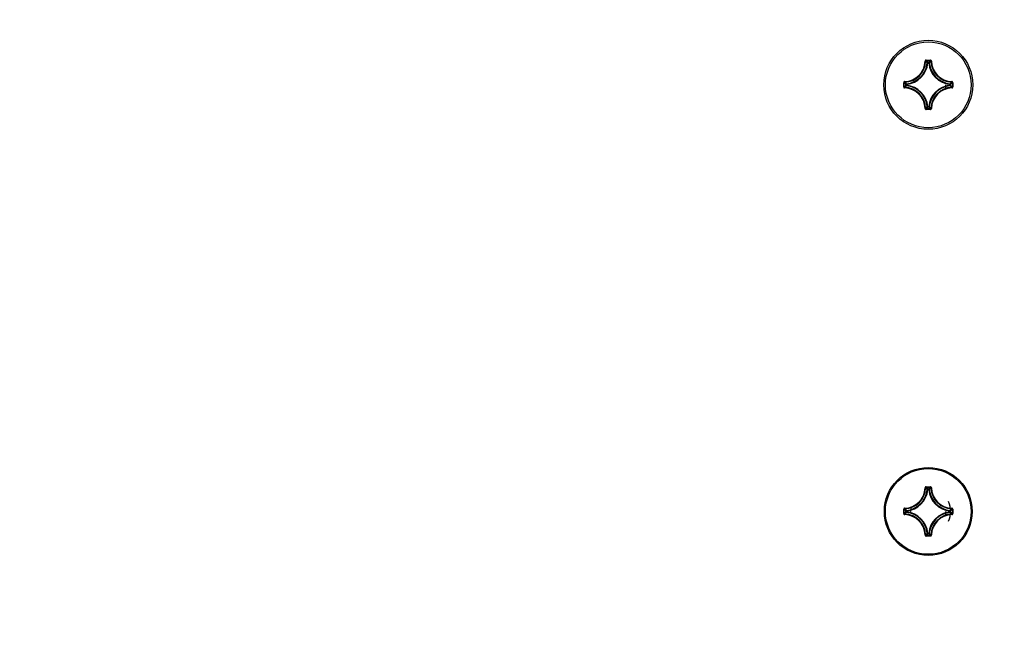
# Model space of a CAD drawing. Extents: x 0 to 420, y 0 to 297.
# Tile 65 of 75: x 340 to 358, y 223 to 234. Entities that reach past the tile are written whole.
import ezdxf

# ---------------------------------------------------------------- set-up
doc = ezdxf.new("R2010")
doc.units = 0
doc.header["$LTSCALE"] = 23.1
doc.layers.get('0').update_dxf_attribs({"linetype": 'CONTINUOUS'})
doc.layers.add('AXES', color=7, linetype='CONTINUOUS')
doc.layers.add('DIM_PILOTEES', color=7, linetype='CONTINUOUS')
doc.dimstyles.get("Standard").update_dxf_attribs({"dimtxt": 2.5, "dimasz": 2.5, "dimexe": 1.25, "dimexo": 0.625, "dimtad": 1, "dimcen": 2.5, "dimazin": 3, "dimtfac": 1, "dimtmove": 0, "dimatfit": 3})

# ---------------------------------------------------------------- blocks, each defined once
blk = doc.blocks.new('_FILLED')
at = {"color": 0, "linetype": 'BYBLOCK'}
blk.add_solid([(0, 0), (-1, 0.1429), (-1, -0.1429)], dxfattribs=at)
blk = doc.blocks.new('*D5')
at = {"layer": 'DIM_PILOTEES', "color": 2, "linetype": 'CONTINUOUS'}
for p, q in [((190.124, 209.109), (190.124, 278.743)), ((390.124, 209.109), (390.124, 278.743)), ((190.124, 276.743), (290.124, 276.743)), ((390.124, 276.743), (290.124, 276.743))]:
    blk.add_line(p, q, dxfattribs=at)
at = {"layer": 'DIM_PILOTEES', "color": 2, "linetype": 'CONTINUOUS', "xscale": 3.5, "yscale": 3.5, "zscale": 3.5, "rotation": 180}
blk.add_blockref('_FILLED', (190.124, 276.743), dxfattribs=at)
at = {"layer": 'DIM_PILOTEES', "color": 2, "linetype": 'CONTINUOUS', "xscale": 3.5, "yscale": 3.5, "zscale": 3.5}
blk.add_blockref('_FILLED', (390.124, 276.743), dxfattribs=at)

msp = doc.modelspace()

# ---------------------------------------------------------------- linework, layer by layer
at = {"color": 7, "linetype": 'CONTINUOUS'}
for p, q in [((357.039, 233.707), (357.118, 233.707)), ((357.039, 233.707), (357.039, 233.697)), ((357.118, 233.707), (357.118, 233.697)), ((357.019, 233.688), (357.029, 233.687)), ((357.029, 233.687), (357.043, 233.674)), ((357.039, 233.697), (357.118, 233.697)), ((357.06, 233.675), (357.071, 233.664)), ((357.071, 233.654), (357.061, 233.655)), ((357.071, 233.664), (357.087, 233.664)), ((357.071, 233.654), (357.071, 233.664)), ((357.071, 233.654), (357.087, 233.654)), ((357.098, 233.675), (357.087, 233.664)), ((357.087, 233.654), (357.087, 233.664)), ((357.087, 233.654), (357.097, 233.655)), ((357.128, 233.687), (357.115, 233.674)), ((357.138, 233.688), (357.128, 233.687)), ((356.62, 233.287), (356.629, 233.287)), ((356.62, 233.208), (356.62, 233.287)), ((356.62, 233.208), (356.629, 233.208)), ((356.629, 233.208), (356.629, 233.287)), ((356.639, 233.307), (356.639, 233.297)), ((356.639, 233.297), (356.653, 233.284)), ((356.639, 233.198), (356.653, 233.212)), ((356.639, 233.188), (356.639, 233.198)), ((356.651, 233.267), (356.663, 233.256)), ((356.651, 233.229), (356.663, 233.24)), ((356.673, 233.256), (356.663, 233.256)), ((356.663, 233.24), (356.663, 233.256)), ((356.673, 233.24), (356.663, 233.24)), ((356.673, 233.256), (356.672, 233.266)), ((356.673, 233.24), (356.672, 233.23)), ((356.673, 233.24), (356.673, 233.256)), ((357.485, 233.256), (357.486, 233.266)), ((357.485, 233.256), (357.494, 233.256)), ((357.485, 233.256), (357.485, 233.24)), ((357.485, 233.24), (357.494, 233.24)), ((357.485, 233.24), (357.486, 233.23)), ((357.506, 233.267), (357.494, 233.256)), ((357.494, 233.256), (357.494, 233.24)), ((357.506, 233.229), (357.494, 233.24)), ((357.518, 233.297), (357.504, 233.284)), ((357.518, 233.198), (357.504, 233.212)), ((357.518, 233.307), (357.518, 233.297)), ((357.518, 233.188), (357.518, 233.198)), ((357.538, 233.287), (357.528, 233.287)), ((357.528, 233.287), (357.528, 233.208)), ((357.538, 233.208), (357.528, 233.208)), ((357.538, 233.287), (357.538, 233.208)), ((357.019, 232.808), (357.029, 232.808)), ((357.029, 232.808), (357.043, 232.822)), ((357.118, 232.799), (357.039, 232.799)), ((357.039, 232.789), (357.039, 232.799)), ((357.118, 232.789), (357.039, 232.789)), ((357.06, 232.82), (357.071, 232.832)), ((357.071, 232.842), (357.061, 232.841)), ((357.087, 232.842), (357.071, 232.842)), ((357.071, 232.842), (357.071, 232.832)), ((357.087, 232.832), (357.071, 232.832)), ((357.087, 232.842), (357.097, 232.841)), ((357.087, 232.842), (357.087, 232.832)), ((357.097, 232.82), (357.087, 232.832)), ((357.128, 232.808), (357.114, 232.822)), ((357.118, 232.789), (357.118, 232.799)), ((357.138, 232.808), (357.128, 232.808)), ((357.019, 225.728), (357.029, 225.727)), ((357.039, 225.747), (357.118, 225.747)), ((357.039, 225.747), (357.039, 225.737)), ((357.039, 225.737), (357.118, 225.737)), ((357.05, 225.706), (357.061, 225.695)), ((357.071, 225.694), (357.061, 225.695)), ((357.065, 225.709), (357.071, 225.704)), ((357.071, 225.704), (357.087, 225.704)), ((357.071, 225.694), (357.071, 225.704)), ((357.071, 225.694), (357.087, 225.694)), ((357.092, 225.709), (357.087, 225.704)), ((357.087, 225.694), (357.087, 225.704)), ((357.087, 225.694), (357.097, 225.695)), ((357.118, 225.747), (357.118, 225.737)), ((357.138, 225.728), (357.128, 225.727)), ((356.62, 225.327), (356.629, 225.327)), ((356.62, 225.248), (356.62, 225.327)), ((356.629, 225.248), (356.629, 225.327)), ((356.639, 225.347), (356.639, 225.337)), ((356.657, 225.301), (356.663, 225.296)), ((356.657, 225.275), (356.663, 225.28)), ((356.661, 225.259), (356.672, 225.27)), ((356.673, 225.296), (356.663, 225.296)), ((356.663, 225.28), (356.663, 225.296)), ((356.673, 225.28), (356.663, 225.28)), ((356.673, 225.296), (356.672, 225.306)), ((356.673, 225.28), (356.672, 225.27)), ((356.673, 225.28), (356.673, 225.296)), ((357.485, 225.296), (357.486, 225.306)), ((357.485, 225.296), (357.494, 225.296)), ((357.485, 225.296), (357.485, 225.28)), ((357.485, 225.28), (357.494, 225.28)), ((357.485, 225.28), (357.486, 225.27)), ((357.497, 225.316), (357.486, 225.306)), ((357.5, 225.301), (357.494, 225.296)), ((357.494, 225.296), (357.494, 225.28)), ((357.5, 225.275), (357.494, 225.28)), ((357.518, 225.347), (357.518, 225.337)), ((357.538, 225.327), (357.528, 225.327)), ((357.528, 225.327), (357.528, 225.248)), ((357.538, 225.327), (357.538, 225.248)), ((356.62, 225.248), (356.629, 225.248)), ((356.639, 225.228), (356.639, 225.238)), ((357.518, 225.228), (357.518, 225.238)), ((357.538, 225.248), (357.528, 225.248)), ((357.019, 224.848), (357.029, 224.848)), ((357.118, 224.839), (357.039, 224.839)), ((357.039, 224.829), (357.039, 224.839)), ((357.118, 224.829), (357.039, 224.829)), ((357.071, 224.882), (357.061, 224.881)), ((357.065, 224.866), (357.071, 224.872)), ((357.087, 224.882), (357.071, 224.882)), ((357.071, 224.882), (357.071, 224.872)), ((357.087, 224.872), (357.071, 224.872)), ((357.087, 224.882), (357.097, 224.881)), ((357.087, 224.882), (357.087, 224.872)), ((357.092, 224.866), (357.087, 224.872)), ((357.107, 224.87), (357.097, 224.881)), ((357.118, 224.829), (357.118, 224.839)), ((357.138, 224.848), (357.128, 224.848))]:
    msp.add_line(p, q, dxfattribs=at)
for points in [[(357.039, 233.707), (357.036, 233.707), (357.033, 233.706), (357.03, 233.705), (357.028, 233.703), (357.025, 233.701), (357.023, 233.699), (357.022, 233.696), (357.02, 233.694), (357.02, 233.691), (357.019, 233.688)], [(357.138, 233.688), (357.138, 233.691), (357.137, 233.694), (357.136, 233.696), (357.134, 233.699), (357.132, 233.701), (357.13, 233.703), (357.127, 233.705), (357.124, 233.706), (357.121, 233.707), (357.118, 233.707)], [(357.029, 233.687), (357.03, 233.689), (357.03, 233.691), (357.031, 233.693), (357.032, 233.694), (357.034, 233.695), (357.035, 233.696), (357.037, 233.697), (357.039, 233.697)], [(357.039, 233.697), (357.045, 233.692), (357.05, 233.686), (357.055, 233.681), (357.06, 233.675)], [(357.043, 233.674), (357.045, 233.671), (357.05, 233.666), (357.055, 233.66), (357.061, 233.655)], [(357.061, 233.655), (357.061, 233.656), (357.062, 233.658), (357.063, 233.66), (357.064, 233.661), (357.065, 233.662), (357.067, 233.663), (357.069, 233.663), (357.071, 233.664)], [(357.087, 233.664), (357.089, 233.663), (357.09, 233.663), (357.092, 233.662), (357.093, 233.661), (357.095, 233.66), (357.096, 233.658), (357.096, 233.656), (357.097, 233.655)], [(357.115, 233.674), (357.112, 233.671), (357.107, 233.666), (357.102, 233.66), (357.097, 233.655)], [(357.118, 233.697), (357.113, 233.692), (357.108, 233.686), (357.102, 233.681), (357.098, 233.675)], [(357.118, 233.697), (357.12, 233.697), (357.122, 233.696), (357.124, 233.695), (357.125, 233.694), (357.126, 233.693), (357.127, 233.691), (357.128, 233.689), (357.128, 233.687)], [(356.639, 233.307), (356.636, 233.307), (356.633, 233.306), (356.63, 233.305), (356.627, 233.303), (356.625, 233.301), (356.623, 233.299), (356.622, 233.296), (356.62, 233.293), (356.62, 233.29), (356.62, 233.287)], [(356.62, 233.208), (356.62, 233.205), (356.62, 233.202), (356.622, 233.199), (356.623, 233.197), (356.625, 233.194), (356.627, 233.192), (356.63, 233.191), (356.633, 233.19), (356.636, 233.189), (356.639, 233.188)], [(356.629, 233.287), (356.63, 233.289), (356.63, 233.291), (356.631, 233.293), (356.632, 233.294), (356.634, 233.295), (356.635, 233.296), (356.637, 233.297), (356.639, 233.297)], [(356.629, 233.287), (356.635, 233.282), (356.64, 233.277), (356.646, 233.271), (356.651, 233.267)], [(356.629, 233.208), (356.635, 233.214), (356.64, 233.219), (356.646, 233.224), (356.651, 233.229)], [(356.639, 233.198), (356.637, 233.199), (356.635, 233.199), (356.634, 233.2), (356.632, 233.201), (356.631, 233.203), (356.63, 233.205), (356.63, 233.206), (356.629, 233.208)], [(356.653, 233.284), (356.655, 233.281), (356.661, 233.276), (356.666, 233.271), (356.672, 233.266)], [(356.653, 233.212), (356.655, 233.214), (356.661, 233.219), (356.666, 233.225), (356.672, 233.23)], [(356.663, 233.256), (356.663, 233.258), (356.664, 233.259), (356.664, 233.261), (356.665, 233.262), (356.667, 233.264), (356.668, 233.265), (356.67, 233.265), (356.672, 233.266)], [(356.672, 233.23), (356.67, 233.23), (356.668, 233.231), (356.667, 233.232), (356.665, 233.233), (356.664, 233.235), (356.664, 233.236), (356.663, 233.238), (356.663, 233.24)], [(357.504, 233.284), (357.502, 233.281), (357.497, 233.276), (357.491, 233.271), (357.486, 233.266)], [(357.486, 233.266), (357.487, 233.265), (357.489, 233.265), (357.491, 233.264), (357.492, 233.262), (357.493, 233.261), (357.494, 233.259), (357.494, 233.258), (357.494, 233.256)], [(357.494, 233.24), (357.494, 233.238), (357.494, 233.236), (357.493, 233.235), (357.492, 233.233), (357.491, 233.232), (357.489, 233.231), (357.487, 233.23), (357.486, 233.23)], [(357.504, 233.212), (357.502, 233.214), (357.497, 233.219), (357.491, 233.225), (357.486, 233.23)], [(357.528, 233.287), (357.522, 233.282), (357.517, 233.277), (357.511, 233.271), (357.506, 233.267)], [(357.528, 233.208), (357.522, 233.214), (357.517, 233.219), (357.511, 233.224), (357.506, 233.229)], [(357.538, 233.287), (357.538, 233.29), (357.537, 233.293), (357.536, 233.296), (357.534, 233.299), (357.532, 233.301), (357.53, 233.303), (357.527, 233.305), (357.525, 233.306), (357.522, 233.307), (357.518, 233.307)], [(357.518, 233.297), (357.52, 233.297), (357.522, 233.296), (357.524, 233.295), (357.525, 233.294), (357.526, 233.293), (357.527, 233.291), (357.528, 233.289), (357.528, 233.287)], [(357.518, 233.188), (357.522, 233.189), (357.525, 233.19), (357.527, 233.191), (357.53, 233.192), (357.532, 233.194), (357.534, 233.197), (357.536, 233.199), (357.537, 233.202), (357.538, 233.205), (357.538, 233.208)], [(357.528, 233.208), (357.528, 233.206), (357.527, 233.205), (357.526, 233.203), (357.525, 233.201), (357.524, 233.2), (357.522, 233.199), (357.52, 233.199), (357.518, 233.198)], [(357.019, 232.808), (357.02, 232.805), (357.02, 232.802), (357.022, 232.799), (357.023, 232.797), (357.025, 232.794), (357.028, 232.792), (357.03, 232.791), (357.033, 232.79), (357.036, 232.789), (357.039, 232.789)], [(357.039, 232.799), (357.037, 232.799), (357.035, 232.799), (357.034, 232.8), (357.032, 232.801), (357.031, 232.803), (357.03, 232.805), (357.03, 232.806), (357.029, 232.808)], [(357.039, 232.799), (357.045, 232.804), (357.05, 232.809), (357.055, 232.815), (357.06, 232.82)], [(357.043, 232.822), (357.045, 232.824), (357.05, 232.83), (357.055, 232.835), (357.061, 232.841)], [(357.071, 232.832), (357.069, 232.832), (357.067, 232.833), (357.065, 232.833), (357.064, 232.835), (357.063, 232.836), (357.062, 232.837), (357.061, 232.839), (357.061, 232.841)], [(357.097, 232.841), (357.096, 232.839), (357.096, 232.837), (357.095, 232.836), (357.093, 232.835), (357.092, 232.833), (357.09, 232.833), (357.089, 232.832), (357.087, 232.832)], [(357.114, 232.822), (357.112, 232.824), (357.107, 232.83), (357.102, 232.835), (357.097, 232.841)], [(357.118, 232.799), (357.113, 232.804), (357.108, 232.809), (357.102, 232.815), (357.097, 232.82)], [(357.118, 232.789), (357.121, 232.789), (357.124, 232.79), (357.127, 232.791), (357.13, 232.792), (357.132, 232.794), (357.134, 232.797), (357.136, 232.799), (357.137, 232.802), (357.138, 232.805), (357.138, 232.808)], [(357.128, 232.808), (357.128, 232.806), (357.127, 232.804), (357.126, 232.803), (357.125, 232.801), (357.124, 232.8), (357.122, 232.799), (357.12, 232.799), (357.118, 232.799)], [(357.039, 225.747), (357.036, 225.747), (357.033, 225.746), (357.03, 225.745), (357.028, 225.743), (357.025, 225.741), (357.023, 225.739), (357.022, 225.736), (357.02, 225.734), (357.02, 225.731), (357.019, 225.728)], [(357.029, 225.727), (357.03, 225.729), (357.03, 225.731), (357.031, 225.733), (357.032, 225.734), (357.034, 225.735), (357.035, 225.736), (357.037, 225.737), (357.039, 225.737)], [(357.029, 225.727), (357.035, 225.722), (357.04, 225.717), (357.045, 225.711), (357.05, 225.706)], [(357.039, 225.737), (357.045, 225.732), (357.05, 225.726), (357.055, 225.721), (357.06, 225.715), (357.065, 225.709)], [(357.061, 225.695), (357.061, 225.696), (357.062, 225.698), (357.063, 225.7), (357.064, 225.701), (357.065, 225.702), (357.067, 225.703), (357.069, 225.703), (357.071, 225.704)], [(357.087, 225.704), (357.089, 225.703), (357.09, 225.703), (357.092, 225.702), (357.093, 225.701), (357.095, 225.7), (357.096, 225.698), (357.096, 225.696), (357.097, 225.695)], [(357.118, 225.737), (357.113, 225.732), (357.108, 225.726), (357.102, 225.721), (357.097, 225.715), (357.092, 225.709)], [(357.128, 225.727), (357.123, 225.722), (357.118, 225.717), (357.112, 225.711), (357.107, 225.706), (357.097, 225.695)], [(357.138, 225.728), (357.138, 225.731), (357.137, 225.734), (357.136, 225.736), (357.134, 225.739), (357.132, 225.741), (357.13, 225.743), (357.127, 225.745), (357.124, 225.746), (357.121, 225.747), (357.118, 225.747)], [(357.118, 225.737), (357.12, 225.737), (357.122, 225.736), (357.124, 225.735), (357.125, 225.734), (357.126, 225.733), (357.127, 225.731), (357.128, 225.729), (357.128, 225.727)], [(356.639, 225.347), (356.636, 225.347), (356.633, 225.346), (356.63, 225.345), (356.627, 225.343), (356.625, 225.341), (356.623, 225.339), (356.622, 225.336), (356.62, 225.333), (356.62, 225.33), (356.62, 225.327)], [(356.629, 225.327), (356.63, 225.329), (356.63, 225.331), (356.631, 225.333), (356.632, 225.334), (356.634, 225.335), (356.635, 225.336), (356.637, 225.337), (356.639, 225.337)], [(356.629, 225.327), (356.635, 225.322), (356.64, 225.317), (356.646, 225.311), (356.651, 225.306), (356.657, 225.301)], [(356.629, 225.248), (356.635, 225.254), (356.64, 225.259), (356.646, 225.264), (356.651, 225.269), (356.657, 225.275)], [(356.639, 225.337), (356.644, 225.332), (356.65, 225.327), (356.655, 225.321), (356.661, 225.316), (356.672, 225.306)], [(356.639, 225.238), (356.644, 225.244), (356.65, 225.249), (356.655, 225.254), (356.661, 225.259)], [(356.663, 225.296), (356.663, 225.298), (356.664, 225.299), (356.664, 225.301), (356.665, 225.302), (356.667, 225.304), (356.668, 225.305), (356.67, 225.305), (356.672, 225.306)], [(356.672, 225.27), (356.67, 225.27), (356.668, 225.271), (356.667, 225.272), (356.665, 225.273), (356.664, 225.275), (356.664, 225.276), (356.663, 225.278), (356.663, 225.28)], [(357.486, 225.306), (357.487, 225.305), (357.489, 225.305), (357.491, 225.304), (357.492, 225.302), (357.493, 225.301), (357.494, 225.299), (357.494, 225.298), (357.494, 225.296)], [(357.494, 225.28), (357.494, 225.278), (357.494, 225.276), (357.493, 225.275), (357.492, 225.273), (357.491, 225.272), (357.489, 225.271), (357.487, 225.27), (357.486, 225.27)], [(357.518, 225.238), (357.513, 225.244), (357.508, 225.249), (357.502, 225.254), (357.497, 225.259), (357.486, 225.27)], [(357.518, 225.337), (357.513, 225.332), (357.508, 225.327), (357.502, 225.321), (357.497, 225.316)], [(357.528, 225.327), (357.522, 225.322), (357.517, 225.317), (357.511, 225.311), (357.506, 225.306), (357.5, 225.301)], [(357.528, 225.248), (357.522, 225.254), (357.517, 225.259), (357.511, 225.264), (357.506, 225.269), (357.5, 225.275)], [(357.538, 225.327), (357.538, 225.33), (357.537, 225.333), (357.536, 225.336), (357.534, 225.339), (357.532, 225.341), (357.53, 225.343), (357.527, 225.345), (357.525, 225.346), (357.522, 225.347), (357.518, 225.347)], [(357.518, 225.337), (357.52, 225.337), (357.522, 225.336), (357.524, 225.335), (357.525, 225.334), (357.526, 225.333), (357.527, 225.331), (357.528, 225.329), (357.528, 225.327)], [(356.62, 225.248), (356.62, 225.245), (356.62, 225.242), (356.622, 225.239), (356.623, 225.237), (356.625, 225.234), (356.627, 225.232), (356.63, 225.231), (356.633, 225.23), (356.636, 225.229), (356.639, 225.228)], [(356.639, 225.238), (356.637, 225.239), (356.635, 225.239), (356.634, 225.24), (356.632, 225.241), (356.631, 225.243), (356.63, 225.245), (356.63, 225.246), (356.629, 225.248)], [(357.518, 225.228), (357.522, 225.229), (357.525, 225.23), (357.527, 225.231), (357.53, 225.232), (357.532, 225.234), (357.534, 225.237), (357.536, 225.239), (357.537, 225.242), (357.538, 225.245), (357.538, 225.248)], [(357.528, 225.248), (357.528, 225.246), (357.527, 225.245), (357.526, 225.243), (357.525, 225.241), (357.524, 225.24), (357.522, 225.239), (357.52, 225.239), (357.518, 225.238)], [(357.019, 224.848), (357.02, 224.845), (357.02, 224.842), (357.022, 224.839), (357.023, 224.837), (357.025, 224.834), (357.028, 224.832), (357.03, 224.831), (357.033, 224.83), (357.036, 224.829), (357.039, 224.829)], [(357.029, 224.848), (357.035, 224.854), (357.04, 224.859), (357.045, 224.864), (357.05, 224.87), (357.061, 224.881)], [(357.039, 224.839), (357.037, 224.839), (357.035, 224.839), (357.034, 224.84), (357.032, 224.841), (357.031, 224.843), (357.03, 224.845), (357.03, 224.846), (357.029, 224.848)], [(357.039, 224.839), (357.045, 224.844), (357.05, 224.849), (357.055, 224.855), (357.06, 224.861), (357.065, 224.866)], [(357.071, 224.872), (357.069, 224.872), (357.067, 224.873), (357.065, 224.873), (357.064, 224.875), (357.063, 224.876), (357.062, 224.877), (357.061, 224.879), (357.061, 224.881)], [(357.097, 224.881), (357.096, 224.879), (357.096, 224.877), (357.095, 224.876), (357.093, 224.875), (357.092, 224.873), (357.09, 224.873), (357.089, 224.872), (357.087, 224.872)], [(357.118, 224.839), (357.113, 224.844), (357.108, 224.849), (357.102, 224.855), (357.097, 224.861), (357.092, 224.866)], [(357.128, 224.848), (357.123, 224.854), (357.118, 224.859), (357.112, 224.864), (357.107, 224.87)], [(357.118, 224.829), (357.121, 224.829), (357.124, 224.83), (357.127, 224.831), (357.13, 224.832), (357.132, 224.834), (357.134, 224.837), (357.136, 224.839), (357.137, 224.842), (357.138, 224.845), (357.138, 224.848)], [(357.128, 224.848), (357.128, 224.846), (357.127, 224.844), (357.126, 224.843), (357.125, 224.841), (357.124, 224.84), (357.122, 224.839), (357.12, 224.839), (357.118, 224.839)]]:
    msp.add_lwpolyline(points, dxfattribs=at)
for centre, radius in [((357.079, 233.248), 0.83), ((357.079, 225.288), 0.82)]:
    msp.add_circle(centre, radius, dxfattribs=at)
for centre, radius, start, end in [((356.629, 233.698), 0.391, 271.5011, 358.4989), ((356.629, 233.698), 0.401, 271.5011, 358.4989), ((356.629, 233.698), 0.434, 275.7059, 354.2941), ((356.629, 233.698), 0.444, 275.7053, 354.2947), ((357.529, 233.698), 0.444, 185.7054, 264.2948), ((357.529, 233.698), 0.434, 185.7059, 264.2941), ((357.529, 233.698), 0.401, 181.5011, 268.4989), ((357.529, 233.698), 0.391, 181.5011, 268.4989), ((356.629, 232.798), 0.401, 1.5011, 88.4989), ((356.629, 232.798), 0.391, 1.5011, 88.4989), ((356.629, 232.798), 0.434, 5.7059, 84.2941), ((356.629, 232.798), 0.444, 5.7053, 84.2948), ((357.529, 232.798), 0.444, 95.7054, 174.2948), ((357.529, 232.798), 0.434, 95.7059, 174.2941), ((357.529, 232.798), 0.401, 91.5011, 178.4989), ((357.529, 232.798), 0.391, 91.5011, 178.4989), ((357.079, 233.248), 0.33, 344.5025, 360), ((356.629, 225.738), 0.391, 271.5011, 358.4989), ((356.629, 225.738), 0.401, 271.5011, 358.4989), ((356.629, 225.738), 0.434, 275.7059, 354.2941), ((356.629, 225.738), 0.444, 275.7053, 354.2947), ((357.529, 225.738), 0.444, 185.7054, 264.2948), ((357.529, 225.738), 0.434, 185.7059, 264.2941), ((357.529, 225.738), 0.401, 181.5011, 268.4989), ((357.529, 225.738), 0.391, 181.5011, 268.4989), ((357.079, 225.288), 0.42, 334.2861, 25.7139), ((356.629, 224.838), 0.434, 5.7059, 84.2941), ((356.629, 224.838), 0.444, 5.7053, 84.2948), ((357.079, 225.288), 0.33, 164.5025, 180), ((357.529, 224.838), 0.444, 95.7054, 174.2948), ((357.529, 224.838), 0.434, 95.7059, 174.2941), ((357.079, 225.288), 0.33, 344.5025, 360), ((356.629, 224.838), 0.401, 1.5011, 88.4989), ((356.629, 224.838), 0.391, 1.5011, 88.4989), ((357.529, 224.838), 0.401, 91.5011, 178.4989), ((357.529, 224.838), 0.391, 91.5011, 178.4989)]:
    msp.add_arc(centre, radius, start, end, dxfattribs=at)
at = {"layer": 'AXES', "color": 7, "linetype": 'CONTINUOUS'}
for centre in [(357.079, 233.248), (357.079, 225.288)]:
    msp.add_circle(centre, 0.8, dxfattribs=at)

# ---------------------------------------------------------------- dimensions: what is measured, and where the dimension line sits
at = {"layer": 'DIM_PILOTEES', "color": 2, "linetype": 'CONTINUOUS'}
dim = msp.add_linear_dim(base=(190.124, 276.743), p1=(390.124, 209.109), p2=(190.124, 209.109), angle=180, dimstyle='Standard', dxfattribs=at)
dim.commit()
dim.dimension.update_dxf_attribs({"geometry": '*D5', "text_midpoint": (281.365, 276.743), "dimtype": 128})

doc.saveas('drawing.dxf')
